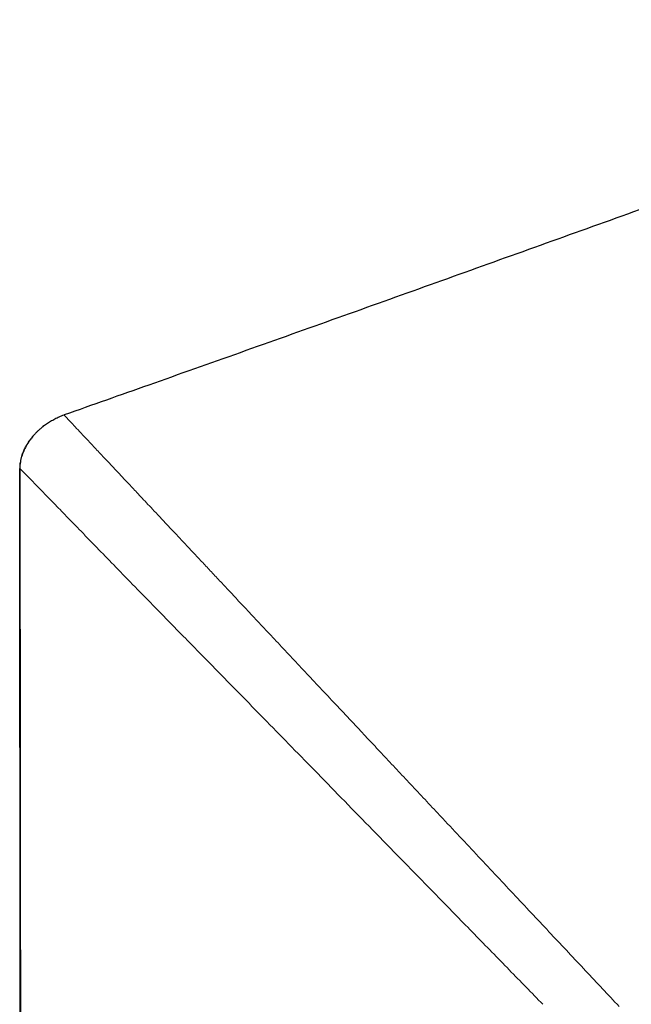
# Model space of a CAD drawing. Header units: millimetres. Extents: x 8 to 869, y 12 to 812.
# Tile 217 of 230: x 682 to 699, y 785 to 812. Entities that reach past the tile are written whole.
import ezdxf

# ---------------------------------------------------------------- set-up
doc = ezdxf.new("R2010")
doc.units = ezdxf.units.MM

msp = doc.modelspace()

# ---------------------------------------------------------------- linework, layer by layer
at = {"color": 7, "linetype": 'Continuous', "lineweight": 30}
for p, q in [((683.732, 801.175), (683.722, 801.185)), ((682.623, 675.903), (682.496, 799.701))]:
    msp.add_line(p, q, dxfattribs=at)
at = {"color": 252, "linetype": 'Continuous', "lineweight": 0}
msp.add_line((683.111, 800.836), (683.192, 800.898), dxfattribs=at)
at = {"color": 7, "linetype": 'Continuous', "lineweight": 30, "flags": 128}
msp.add_lwpolyline([(682.497, 799.699), (682.561, 737.43), (682.624, 675.903)], dxfattribs=at)
at = {"color": 7, "linetype": 'Continuous', "lineweight": 30}
for points, knots in [([(714.444, 812.144), (713.619, 811.852), (711.911, 811.248), (709.326, 810.327), (706.691, 809.386), (704.069, 808.448), (701.461, 807.512), (698.866, 806.58), (696.284, 805.654), (693.714, 804.732), (691.156, 803.817), (688.61, 802.91), (686.136, 802.032), (684.51, 801.458), (683.729, 801.183)], [0, 0, 0, 0, 0.080453, 0.166668, 0.252465, 0.337845, 0.422807, 0.507353, 0.591483, 0.675198, 0.758498, 0.841384, 0.923856, 1, 1, 1, 1]), ([(683.192, 800.898), (683.207, 800.91), (683.258, 800.949), (683.351, 801.009), (683.469, 801.076), (683.593, 801.136), (683.679, 801.169), (683.722, 801.185)], [0, 0, 0, 0, 0.0972624, 0.3204021, 0.5444796, 0.7716548, 1, 1, 1, 1]), ([(683.191, 800.899), (683.182, 800.892), (683.156, 800.873), (683.111, 800.836), (683.053, 800.787), (682.994, 800.732), (682.938, 800.675), (682.888, 800.62), (682.843, 800.567), (682.805, 800.518), (682.771, 800.471), (682.737, 800.422), (682.703, 800.369), (682.669, 800.311), (682.637, 800.25), (682.604, 800.181), (682.575, 800.108), (682.55, 800.034), (682.529, 799.959), (682.512, 799.878), (682.5, 799.79), (682.499, 799.73), (682.498, 799.699)], [0, 0, 0, 0, 0.023431, 0.063821, 0.122283, 0.186109, 0.24744, 0.303128, 0.353197, 0.397722, 0.43684, 0.474989, 0.521627, 0.562557, 0.608649, 0.659948, 0.716514, 0.765642, 0.818327, 0.874747, 0.935171, 1, 1, 1, 1])]:
    msp.add_open_spline(points, degree=3, knots=knots, dxfattribs=at)
at = {"color": 252, "linetype": 'Continuous', "lineweight": 0}
for points, knots in [([(685.47, 799.323), (685.357, 799.444), (685.133, 799.682), (684.835, 799.999), (684.57, 800.28), (684.342, 800.523), (684.15, 800.728), (683.993, 800.895), (683.871, 801.026), (683.787, 801.116), (683.74, 801.166), (683.734, 801.173), (683.732, 801.175)], [0, 0, 0, 0, 0.11597, 0.228938, 0.339117, 0.446723, 0.552, 0.655231, 0.756891, 0.857382, 0.957105, 1, 1, 1, 1]), ([(682.496, 799.701), (682.497, 799.729), (682.498, 799.787), (682.509, 799.873), (682.526, 799.959), (682.551, 800.054), (682.589, 800.157), (682.64, 800.268), (682.7, 800.375), (682.776, 800.487), (682.851, 800.583), (682.906, 800.641), (682.924, 800.66)], [0, 0, 0, 0, 0.0799636, 0.1603911, 0.2417256, 0.3234884, 0.4348963, 0.5479946, 0.6618732, 0.7772595, 0.9272685, 1, 1, 1, 1]), ([(682.496, 799.701), (682.496, 799.701), (682.496, 799.701), (682.496, 799.701), (682.496, 799.701)], [0, 0, 0, 0, 0.0007181, 1, 1, 1, 1]), ([(682.496, 799.701), (682.496, 799.701), (682.496, 799.701), (682.496, 799.701), (682.496, 799.701)], [0, 0, 0, 0, 0.0007181, 1, 1, 1, 1]), ([(682.496, 799.7), (682.503, 799.693), (682.518, 799.68), (682.612, 799.586), (682.757, 799.437), (682.958, 799.23), (683.214, 798.968), (683.524, 798.649), (683.884, 798.278), (684.163, 797.992), (684.305, 797.847)], [0, 0, 0, 0, 0.11948, 0.239444, 0.360472, 0.483118, 0.607893, 0.735269, 0.865745, 1, 1, 1, 1]), ([(688.639, 795.944), (688.541, 796.049), (688.349, 796.253), (688.074, 796.547), (687.814, 796.824), (687.571, 797.084), (687.344, 797.326), (687.132, 797.551), (686.935, 797.762), (686.75, 797.958), (686.562, 798.159), (686.373, 798.361), (686.184, 798.562), (686.012, 798.745), (685.856, 798.912), (685.715, 799.062), (685.587, 799.198), (685.508, 799.282), (685.47, 799.323)], [0, 0, 0, 0, 0.0822894, 0.1608714, 0.2358855, 0.307462, 0.3757231, 0.439649, 0.5005888, 0.5586376, 0.6138843, 0.6815851, 0.744869, 0.8038907, 0.8587913, 0.9096995, 0.9567334, 1, 1, 1, 1]), ([(684.304, 797.843), (684.45, 797.693), (684.741, 797.393), (685.231, 796.889), (685.76, 796.346), (686.331, 795.761), (687.004, 795.073), (687.786, 794.275), (688.388, 793.66), (688.689, 793.352)], [0, 0, 0, 0, 0.12165, 0.2433444, 0.3738275, 0.5043149, 0.6348255, 0.8174011, 1, 1, 1, 1]), ([(691.859, 792.511), (691.711, 792.67), (691.416, 792.984), (690.983, 793.445), (690.561, 793.895), (690.152, 794.331), (689.755, 794.754), (689.371, 795.164), (688.999, 795.56), (688.758, 795.817), (688.639, 795.944)], [0, 0, 0, 0, 0.133379, 0.264534, 0.393155, 0.519271, 0.642947, 0.764251, 0.883248, 1, 1, 1, 1]), ([(688.689, 793.353), (688.908, 793.129), (689.351, 792.675), (690.042, 791.967), (690.762, 791.23), (691.51, 790.463), (692.282, 789.672), (692.805, 789.135), (693.069, 788.864)], [0, 0, 0, 0, 0.1555198, 0.3156976, 0.4806885, 0.6504314, 0.8239391, 1, 1, 1, 1]), ([(694.134, 790.086), (694, 790.229), (693.733, 790.513), (693.338, 790.935), (692.951, 791.347), (692.576, 791.747), (692.213, 792.134), (691.976, 792.387), (691.859, 792.511)], [0, 0, 0, 0, 0.175171, 0.348172, 0.517747, 0.683116, 0.843956, 1, 1, 1, 1]), ([(694.158, 790.06), (694.154, 790.064), (694.146, 790.073), (694.138, 790.081), (694.134, 790.086)], [0, 0, 0, 0, 0.50002, 1, 1, 1, 1]), ([(699.112, 784.778), (698.959, 784.942), (698.651, 785.27), (698.183, 785.769), (697.708, 786.275), (697.225, 786.789), (696.735, 787.312), (696.236, 787.844), (695.729, 788.385), (695.213, 788.935), (694.688, 789.495), (694.336, 789.87), (694.158, 790.06)], [0, 0, 0, 0, 0.093817, 0.188679, 0.284693, 0.381977, 0.48066, 0.580877, 0.682768, 0.786483, 0.892174, 1, 1, 1, 1]), ([(693.069, 788.864), (693.414, 788.511), (694.09, 787.818), (695.091, 786.793), (696.057, 785.802), (696.688, 785.156), (696.998, 784.838)], [0, 0, 0, 0, 0.263436, 0.51737, 0.762327, 1, 1, 1, 1])]:
    msp.add_open_spline(points, degree=3, knots=knots, dxfattribs=at)

doc.saveas('drawing.dxf')
